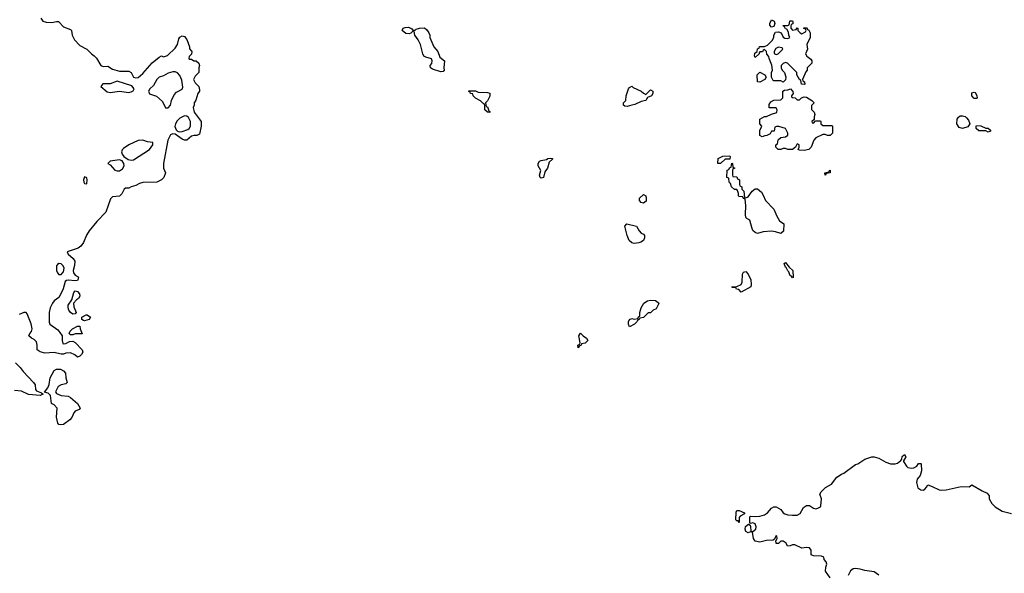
# Model space of a CAD drawing. Header units: inches. Extents: x 2221774 to 2440637, y 201306 to 357559.
# Tile 200 of 245: x 2416634 to 2425088, y 262312 to 267063. Entities that reach past the tile are written whole.
import ezdxf

# ---------------------------------------------------------------- set-up
doc = ezdxf.new("R2010")
doc.units = ezdxf.units.IN
doc.header["$MEASUREMENT"] = 0
doc.layers.add('C4216', color=7, linetype='Continuous')
doc.layers.add('C4226', color=7, linetype='Continuous')

msp = doc.modelspace()

# ---------------------------------------------------------------- linework, layer by layer
at = {"layer": 'C4216', "color": 5, "elevation": 60}
for points in [[(2416815.3, 267075.3), (2416831.3, 267051.3), (2416861.1, 267041.1), (2416910, 267037.6), (2416950, 267047.3), (2416966.4, 267046.4), (2417010, 267001), (2417070, 266978), (2417078, 266970), (2417084, 266930), (2417104.9, 266890), (2417150, 266842.8), (2417210, 266810.8), (2417250.8, 266770), (2417273.7, 266753.7), (2417293.4, 266733.4), (2417330.5, 266670.5), (2417350, 266662), (2417390, 266664), (2417430, 266639.1), (2417490, 266620.7), (2417570, 266620.7), (2417590.5, 266610.5), (2417612, 266570), (2417630, 266564), (2417650, 266567.3), (2417690, 266601), (2417770, 266694), (2417830, 266742), (2417850, 266752), (2417870, 266744.7), (2417903.1, 266756.9), (2417970, 266818), (2417988.7, 266850), (2418000.2, 266899.8), (2418010, 266912), (2418030, 266924.7), (2418050, 266918), (2418070, 266892), (2418092, 266830), (2418092.7, 266812.7), (2418111.2, 266791.1), (2418110, 266766), (2418090, 266746), (2418086, 266730), (2418090, 266724.7), (2418110, 266724.7), (2418130, 266711), (2418150, 266711.3), (2418170.9, 266690.9), (2418178, 266670), (2418172, 266650), (2418171.3, 266610), (2418141.4, 266578.6), (2418126.7, 266550), (2418140.9, 266520.9), (2418170.7, 266490), (2418178.8, 266461.2), (2418178, 266450), (2418164.7, 266430), (2418146.4, 266373.6), (2418131.3, 266350), (2418131.3, 266330), (2418124.7, 266310), (2418131.3, 266270), (2418191, 266190), (2418190.8, 266150), (2418178, 266082), (2418154, 266070), (2418130, 266069.6), (2418110, 266063.6), (2418070, 266029.5), (2418050, 266029.5), (2418030, 266038), (2417970, 266079.3), (2417950, 266083.7), (2417930, 266076), (2417906, 266030), (2417868.6, 265830), (2417868.4, 265790), (2417884.9, 265750), (2417870.2, 265709.8), (2417850.2, 265689.8), (2417810, 265668.2), (2417690, 265667), (2417662.4, 265657.6), (2417630, 265639), (2417590.9, 265629.1), (2417570, 265618), (2417543.6, 265616.4), (2417530, 265608), (2417510.4, 265569.6), (2417490, 265549.2), (2417430, 265542), (2417414.8, 265525.2), (2417373, 265410), (2417296.3, 265330), (2417230.7, 265250), (2417206.9, 265213.1), (2417180.7, 265150), (2417159.9, 265120.1), (2417137.1, 265102.9), (2417042, 265070), (2417050.8, 265050), (2417093.5, 265013.5), (2417107.7, 264990), (2417105.2, 264954.8), (2417094, 264910), (2417094.8, 264890), (2417110, 264871), (2417135.5, 264855.5), (2417138.8, 264850), (2417134, 264830), (2417130, 264825.2), (2417110, 264822.7), (2417050, 264827.8), (2417035.8, 264824.2), (2417024.8, 264815.2), (2417006.1, 264753.9), (2416982, 264698), (2416970, 264679), (2416931, 264650), (2416914.8, 264630), (2416896.3, 264590), (2416887.7, 264550), (2416887.3, 264467.3), (2416891.3, 264450), (2416959.9, 264399.9), (2416979.8, 264379.8), (2416998, 264350), (2416998, 264310), (2417005.4, 264285.4), (2417010, 264282), (2417030, 264284.7), (2417062, 264302), (2417090, 264304.7), (2417110, 264291.3), (2417170.9, 264230.9), (2417176, 264210), (2417164.7, 264190), (2417150, 264175.3), (2417130, 264166), (2417107, 264187), (2417070, 264202.9), (2417030, 264202), (2417010, 264192), (2416990, 264191.8), (2416930, 264207.7), (2416850, 264200.9), (2416810, 264211.2), (2416785.1, 264230), (2416784.2, 264270), (2416777, 264297), (2416758, 264318), (2416735.1, 264330), (2416712, 264350), (2416720.7, 264370), (2416734.1, 264385.9), (2416740.9, 264410), (2416733.5, 264453.5), (2416698.3, 264538.3), (2416690, 264549.2), (2416670, 264549.4), (2416630, 264533.6)], [(2420000, 266955.2), (2419992.7, 266947.3), (2419978, 266942), (2419950, 266944), (2419918, 266970), (2419926, 266990), (2419943.1, 266996.9), (2419970, 266998), (2419991.6, 266991.6), (2420000, 266983.6)], [(2416597.1, 264117.1), (2416638, 264078), (2416663.2, 264043.2), (2416752.9, 263950), (2416766, 263930), (2416770.4, 263890.4), (2416777.5, 263877.5), (2416822, 263862), (2416834, 263850), (2416810, 263839), (2416710, 263847.3), (2416650, 263874), (2416590, 263882)]]:
    msp.add_lwpolyline(points, dxfattribs=at)
for points in [[(2417970, 266614.5), (2417950, 266614.5), (2417910, 266604.5), (2417870, 266582), (2417830, 266569.2), (2417810.5, 266549.5), (2417782.5, 266497.5), (2417751.3, 266470), (2417741, 266450), (2417747.5, 266427.5), (2417807.5, 266407.5), (2417860.3, 266360.3), (2417886.7, 266306.7), (2417910, 266306.4), (2417929.3, 266330), (2417936, 266370), (2417961.2, 266418.8), (2417979.5, 266440.5), (2418030, 266466.8), (2418035.9, 266484.1), (2418024.7, 266544.7), (2418010, 266584), (2417990, 266606)], [(2417470, 266536), (2417410, 266512.4), (2417348.6, 266511.4), (2417331, 266490), (2417385.3, 266445.3), (2417410, 266438), (2417490, 266448.7), (2417570, 266437.3), (2417590, 266444), (2417606.8, 266453.2), (2417616, 266470), (2417596.6, 266496.6)], [(2418050, 266237.2), (2418010, 266218), (2417985.3, 266194.7), (2417970.4, 266170), (2417967.1, 266147.1), (2417978.4, 266118.4), (2417987.5, 266107.5), (2418002, 266102), (2418030, 266103), (2418078.4, 266121.6), (2418089, 266130), (2418099, 266150), (2418099, 266190), (2418084, 266224), (2418070, 266235.3)], [(2417690, 266029), (2417650, 266026), (2417570, 265989.3), (2417523.7, 265956.3), (2417514, 265946), (2417508.2, 265930), (2417513.7, 265910), (2417528.5, 265888.5), (2417564.5, 265864.5), (2417590, 265858.4), (2417610, 265860.2), (2417749.5, 265950), (2417777.2, 265990), (2417778, 266010), (2417730, 266014)], [(2417490, 265859.7), (2417410.5, 265849.5), (2417391.3, 265830), (2417410, 265818.8), (2417450, 265773), (2417470, 265765.2), (2417490, 265766), (2417517.1, 265782.9), (2417531.1, 265810), (2417528.3, 265830), (2417513, 265853)], [(2417190, 265714), (2417181, 265690), (2417184, 265670), (2417190, 265658), (2417210, 265654), (2417213.2, 265690), (2417210, 265706)], [(2416970, 264972), (2416957.5, 264962.5), (2416950.6, 264950), (2416950.4, 264910), (2416957.3, 264890), (2416970, 264877.3), (2416990, 264877.3), (2417010, 264898), (2417015.6, 264930), (2417006.6, 264950), (2416990, 264966.6)], [(2417090, 264535.3), (2417070, 264548.7), (2417055.3, 264570), (2417049.2, 264590), (2417050, 264612), (2417082, 264658), (2417098, 264722), (2417110, 264734.8), (2417130.4, 264730.4), (2417146, 264710), (2417151.3, 264690), (2417138, 264670), (2417120.5, 264659.5), (2417096, 264630), (2417098, 264598), (2417118, 264550), (2417110, 264538)], [(2417190, 264478), (2417180.4, 264480.4), (2417168.7, 264488.7), (2417166, 264510), (2417206, 264530), (2417214, 264530), (2417242, 264510), (2417230, 264489)], [(2417070, 264358), (2417058, 264370), (2417068, 264390), (2417088, 264410), (2417130, 264432), (2417150, 264434), (2417152, 264410), (2417170, 264368), (2417110, 264368), (2417090, 264358)], [(2416984.7, 263584.7), (2416970, 263589.5), (2416961.7, 263601.7), (2416949.5, 263650.5), (2416955.3, 263730), (2416930, 263758), (2416908, 263770), (2416899, 263839), (2416878, 263858), (2416846, 263866), (2416875.5, 263904.5), (2416887.8, 263932.2), (2416896.3, 263990), (2416930, 264053.4), (2416950, 264064.4), (2416983.8, 264063.8), (2417011, 264050), (2417026, 264030), (2417030.8, 263990), (2417042, 263950), (2417030, 263938), (2416990, 263928.7), (2416965.4, 263914.6), (2416942, 263870), (2416950, 263854), (2416990, 263838), (2417050, 263831), (2417070, 263821), (2417130.8, 263770), (2417152, 263730), (2417143.6, 263716.4), (2417110, 263702), (2417098, 263690), (2417082, 263650), (2417065.5, 263630), (2417010, 263589.6)]]:
    msp.add_lwpolyline(points, close=True, dxfattribs=at)
at = {"layer": 'C4226', "color": 5, "elevation": 60}
for points in [[(2420000, 266983.6), (2420010, 266974), (2420030, 266974), (2420038, 266982), (2420066, 266990), (2420110, 266994), (2420130, 266976), (2420146.8, 266950), (2420154.8, 266930), (2420156, 266910), (2420191, 266830), (2420224.7, 266790), (2420242, 266742), (2420282, 266710), (2420276, 266650), (2420278, 266630), (2420270, 266618), (2420250, 266615.3), (2420178, 266638), (2420162, 266650), (2420159, 266670), (2420172.1, 266687.9), (2420176, 266710), (2420170, 266728), (2420120.2, 266740.2), (2420105.2, 266750), (2420094, 266770), (2420075.3, 266850), (2420055.3, 266890), (2420026, 266930), (2420022, 266962), (2420010, 266966), (2420000, 266955.2)], [(2423594, 262274), (2423552.3, 262330), (2423555.1, 262364.9), (2423564, 262390), (2423558, 262410), (2423542, 262430), (2423538, 262450), (2423518, 262458), (2423450, 262462.7), (2423429.3, 262469.3), (2423428.7, 262510), (2423415.3, 262530), (2423390, 262532.7), (2423350, 262528.7), (2423290, 262556), (2423270, 262557.2), (2423248, 262548), (2423226, 262546), (2423215.3, 262570), (2423190, 262588.7), (2423170, 262588), (2423150, 262568.7), (2423130, 262568.7), (2423126, 262594), (2423130, 262594), (2423138, 262610), (2423135.3, 262630), (2423130, 262635.3), (2423114, 262606), (2423103.6, 262596.4), (2423046.6, 262593.4), (2422990, 262579), (2422948.8, 262588.9), (2422935.3, 262610), (2422926, 262666), (2422910, 262668), (2422890, 262659), (2422869.6, 262669.6), (2422862.7, 262690), (2422865.4, 262714.6), (2422892.7, 262732.7), (2422905.4, 262725.4), (2422910, 262714), (2422912, 262672), (2422930, 262671), (2422954, 262690), (2422958, 262710), (2422950, 262737.2), (2422930, 262745.2), (2422910, 262738), (2422903.1, 262743.1), (2422903.1, 262796.9), (2422910, 262802), (2422950, 262798), (2422990, 262802.8), (2423030, 262814.8), (2423055.3, 262830), (2423088.7, 262870), (2423110, 262882), (2423130, 262882), (2423150, 262872), (2423170, 262858), (2423190, 262831), (2423203.5, 262823.5), (2423230, 262814.8), (2423270.7, 262810.7), (2423310, 262810.8), (2423334.2, 262825.8), (2423364.8, 262875.2), (2423390, 262894.8), (2423414, 262894), (2423450, 262871.3), (2423470, 262864.7), (2423486, 262870), (2423510, 262882), (2423514, 262890), (2423519, 262950), (2423504, 262990), (2423515.3, 263010), (2423552.9, 263047.1), (2423603.2, 263076.8), (2423650, 263135.5), (2423690, 263162.8), (2423710, 263171), (2423810, 263244.7), (2423830, 263251.3), (2423890, 263290.8), (2423950.9, 263310.9), (2423970, 263311), (2424010, 263300.7), (2424070, 263266), (2424110, 263251.3), (2424150, 263251.3), (2424170, 263258), (2424200.4, 263279.6), (2424208, 263290), (2424210, 263314), (2424230, 263332), (2424242, 263310), (2424222, 263278), (2424222, 263270), (2424246.8, 263230), (2424260.9, 263220.9), (2424290, 263213), (2424310, 263218), (2424338, 263230), (2424350, 263254), (2424370, 263254), (2424374, 263250), (2424378, 263190), (2424364.7, 263150), (2424339.9, 263120.1), (2424334.3, 263090), (2424345.8, 263045.8), (2424370, 263026.7), (2424390, 263024.9), (2424406.3, 263033.7), (2424421.2, 263050), (2424430, 263072), (2424470, 263058), (2424527.5, 263027.5), (2424544.9, 263024.9), (2424590, 263028.2), (2424716.3, 263056.3), (2424787.3, 263052.7), (2424810, 263072), (2424898.8, 263018.8), (2424940.7, 263000.7), (2424957.3, 262977.3), (2424958.8, 262950), (2424981, 262910), (2425010, 262882.8), (2425070, 262844), (2425150, 262825.5)], [(2424010, 262295.3), (2423970, 262325.2), (2423890, 262336), (2423850, 262347), (2423810, 262351.8), (2423790.5, 262349.5), (2423767, 262333), (2423747.5, 262292.5)]]:
    msp.add_lwpolyline(points, dxfattribs=at)
for points in [[(2423270, 266974), (2423302, 266978), (2423310, 266994), (2423314, 266990), (2423314, 266970), (2423334, 266950), (2423350, 266942), (2423382, 266958), (2423386, 266970), (2423382, 266982), (2423367.3, 266987.3), (2423367.3, 266992.7), (2423390, 266994), (2423398, 266978), (2423410, 266974), (2423422, 266950), (2423422, 266910), (2423392, 266850), (2423398, 266810), (2423382, 266770), (2423392, 266750), (2423425.4, 266725.4), (2423434, 266710), (2423434, 266690), (2423394, 266650), (2423394, 266630), (2423383.6, 266616.4), (2423354, 266550), (2423358, 266538), (2423372, 266530), (2423374, 266510), (2423370, 266508), (2423346, 266510), (2423342, 266542), (2423328.4, 266548.4), (2423308, 266590), (2423306, 266610), (2423226, 266690), (2423210, 266695.3), (2423190, 266688), (2423172, 266670), (2423172, 266650), (2423182, 266630), (2423202, 266610), (2423212, 266570), (2423210, 266546), (2423190, 266528), (2423170, 266538), (2423110, 266538), (2423102, 266542), (2423088, 266570), (2423088.7, 266608.7), (2423099, 266630), (2423092.7, 266672.7), (2423068, 266730), (2423067.3, 266747.3), (2423048.4, 266768.4), (2423046, 266790), (2423030, 266806), (2423018, 266802), (2423011.6, 266788.4), (2422990, 266786), (2422982, 266778), (2422982, 266770), (2422950, 266738), (2422942, 266750), (2422944.7, 266775.3), (2422966, 266790), (2422968.4, 266811.6), (2422982, 266818), (2422986, 266834), (2423030, 266832), (2423055.3, 266844.7), (2423094.6, 266885.4), (2423108, 266910), (2423108, 266930), (2423123.1, 266956.9), (2423150, 266958), (2423171.2, 266951.1), (2423190, 266914), (2423203.6, 266903.6), (2423230, 266902), (2423246, 266910), (2423238, 266930), (2423236.4, 266956.4), (2423222, 266982), (2423210, 266986), (2423202, 267002), (2423188, 267010), (2423190, 267014), (2423230, 267014), (2423242, 267018), (2423246, 267050), (2423250, 267054), (2423270, 267052), (2423272.7, 267047.3), (2423272.7, 267027.3), (2423258, 267022), (2423254, 267010), (2423254, 266990)], [(2423090, 266998), (2423075.3, 267015.3), (2423074, 267030), (2423090, 267062), (2423111.3, 267050), (2423118, 267030), (2423110, 267006)], [(2423150, 266826), (2423125.4, 266814.6), (2423112, 266790), (2423112.7, 266772.7), (2423130, 266764.7), (2423146, 266770), (2423186, 266810), (2423182, 266822)], [(2422990, 266528), (2422968, 266530), (2422966, 266590), (2422990, 266612), (2423032, 266590), (2423042, 266570), (2423031.2, 266548.9)], [(2422010, 266422), (2422050, 266462), (2422070.6, 266450.6), (2422070.7, 266430), (2422058, 266410), (2422024.7, 266395.3), (2422010.4, 266369.6), (2421970, 266361.2), (2421915.3, 266335.3), (2421890, 266329.2), (2421850, 266319), (2421830, 266322), (2421818, 266330), (2421818, 266350), (2421838, 266370), (2421842, 266410), (2421862, 266470), (2421870, 266482), (2421890, 266492), (2421901, 266481), (2421970.9, 266450.9), (2421990, 266432)], [(2420670, 266266), (2420650, 266268), (2420628.7, 266290), (2420627.3, 266327.3), (2420622, 266342), (2420610, 266346), (2420590, 266368), (2420548, 266390), (2420528, 266410), (2420526, 266426), (2420506, 266430), (2420502, 266442), (2420490, 266446), (2420490, 266452), (2420548.4, 266451.6), (2420570, 266442), (2420650, 266438), (2420670, 266431.3), (2420670, 266406), (2420650, 266366), (2420634, 266350), (2420638, 266318), (2420650, 266314), (2420662, 266282), (2420670, 266274)], [(2423310, 266374), (2423330, 266374), (2423347.3, 266392.7), (2423370, 266402), (2423390, 266398), (2423434, 266370), (2423454, 266350), (2423432.7, 266327.3), (2423432.7, 266292.7), (2423454, 266270), (2423462, 266250), (2423454, 266230), (2423454, 266206), (2423434, 266190), (2423438, 266178), (2423450, 266174), (2423466, 266194), (2423510, 266194), (2423514, 266190), (2423514, 266170), (2423530, 266154), (2423610, 266154), (2423614, 266150), (2423614, 266090), (2423594, 266070), (2423570, 266068), (2423550, 266078), (2423530, 266078), (2423470, 266048), (2423452, 266030), (2423430.6, 265969.4), (2423410, 265949.3), (2423370, 265941.2), (2423330, 265942), (2423318, 265950), (2423326, 265970), (2423326, 265990), (2423310, 265998), (2423294, 265970), (2423270.7, 265949.3), (2423229.4, 265949.4), (2423210, 265958), (2423190, 265958), (2423170, 265949), (2423146, 265950), (2423126, 265970), (2423126, 265990), (2423142, 265998), (2423147.3, 266032.7), (2423168.4, 266051.6), (2423210, 266058), (2423228.4, 266071.6), (2423228.7, 266090), (2423210, 266128), (2423152.7, 266147.3), (2423132.7, 266147.3), (2423118, 266142), (2423112.7, 266107.3), (2423090, 266106), (2423076.9, 266083.1), (2423050, 266068), (2423032.7, 266067.3), (2423010, 266058), (2422989, 266070), (2422989.1, 266110.9), (2423006, 266150), (2422988.8, 266168.9), (2422988.7, 266210), (2423030, 266232), (2423047.3, 266232.7), (2423088.4, 266251.6), (2423134.6, 266265.4), (2423138, 266290), (2423130, 266306), (2423070, 266308), (2423070, 266334), (2423083.1, 266356.9), (2423108.7, 266371.3), (2423170, 266374), (2423187.3, 266392.7), (2423186, 266450), (2423200.4, 266459.6), (2423230, 266462), (2423250.9, 266470.9), (2423272.7, 266447.3), (2423274, 266430), (2423262, 266410), (2423262, 266402), (2423270, 266394), (2423292.7, 266392.7)], [(2424850, 266386), (2424830, 266388), (2424808, 266410), (2424810, 266434), (2424830, 266442), (2424836.9, 266436.9), (2424851.6, 266411.6), (2424854, 266390)], [(2424730, 266128.7), (2424699, 266139), (2424679, 266170), (2424682, 266210), (2424693.6, 266226.4), (2424710, 266238), (2424730, 266238), (2424751, 266231), (2424762, 266222), (2424779.8, 266199.8), (2424792, 266170), (2424776, 266144)], [(2424930, 266132), (2424950, 266132), (2424970, 266114), (2424970, 266106), (2424950, 266098), (2424928.4, 266108.4), (2424868.8, 266108.9), (2424846, 266130), (2424846, 266150), (2424850, 266154), (2424887.3, 266152.7)], [(2422650, 265828), (2422628, 265830), (2422630, 265872), (2422670, 265892), (2422730, 265894), (2422734, 265890), (2422732.7, 265867.3), (2422690, 265866)], [(2421110, 265702), (2421102, 265710), (2421098, 265730), (2421108, 265770), (2421086, 265810), (2421086, 265830), (2421098, 265850), (2421110, 265856), (2421158, 265862), (2421169.4, 265870.6), (2421190, 265876), (2421210, 265871), (2421210, 265866), (2421181, 265839), (2421164.7, 265790), (2421143.6, 265756.4), (2421130, 265709)], [(2422870, 265534), (2422890, 265542), (2422922, 265590), (2422950, 265611), (2422970, 265611), (2423002, 265582), (2423018, 265558), (2423038, 265510), (2423110, 265438), (2423135.5, 265375.5), (2423158, 265338), (2423194, 265310), (2423191.6, 265248.4), (2423170, 265228), (2423123.2, 265243.2), (2423090, 265247), (2423018, 265242), (2422970, 265228.3), (2422950, 265236), (2422930, 265254), (2422919.1, 265279.1), (2422903.1, 265343.1), (2422876.4, 265356.4), (2422870, 265366), (2422865.2, 265390), (2422868.4, 265468.4), (2422862, 265522), (2422847.3, 265527.3), (2422842, 265542), (2422810, 265546), (2422806, 265550), (2422806, 265570), (2422798, 265598), (2422790, 265606), (2422770, 265606), (2422746, 265630), (2422736.4, 265656.4), (2422726, 265670), (2422722, 265702), (2422706, 265710), (2422708.4, 265771.6), (2422722, 265778), (2422727.3, 265792.7), (2422742, 265798), (2422747.3, 265832.7), (2422754, 265830), (2422758, 265798), (2422774, 265790), (2422758, 265782), (2422754, 265770), (2422754, 265730), (2422758, 265718), (2422790, 265714), (2422798, 265698), (2422814, 265690), (2422814, 265650), (2422818, 265638), (2422834, 265630), (2422834, 265610), (2422852, 265590), (2422858, 265538)], [(2423550, 265728), (2423548, 265750), (2423582, 265758), (2423586, 265770), (2423592.7, 265772.7), (2423594, 265750), (2423558, 265742)], [(2421990, 265489), (2421970, 265495.3), (2421955.3, 265510), (2421955.3, 265530), (2421990, 265562), (2422010, 265551), (2422014, 265530), (2422013, 265507)], [(2421910, 265140.9), (2421890, 265147), (2421868.3, 265168.3), (2421849.6, 265210), (2421829.3, 265290), (2421848, 265310), (2421930.8, 265290.8), (2421952, 265250), (2421970, 265232), (2421990, 265222), (2421998, 265210), (2421998.8, 265190), (2421990.6, 265169.4), (2421966.4, 265153.6), (2421950, 265149.2)], [(2423270, 264848), (2423262, 264862), (2423250, 264866), (2423239, 264899), (2423230, 264908), (2423216.4, 264936.4), (2423210, 264938), (2423198, 264970), (2423210, 264978), (2423239.6, 264939.6), (2423271.3, 264910), (2423274, 264850)], [(2422830, 264726), (2422808, 264748), (2422788.8, 264748.9), (2422782, 264762), (2422750, 264766), (2422749.2, 264770), (2422790, 264772), (2422828.8, 264791.1), (2422838, 264810), (2422840.2, 264879.8), (2422850, 264896), (2422870, 264901), (2422890, 264878), (2422910.3, 264830), (2422915.8, 264790), (2422912.7, 264770)], [(2421870, 264428), (2421862, 264450), (2421862, 264470), (2421869, 264490), (2421890, 264498), (2421910, 264492), (2421942, 264498), (2421947.3, 264512.7), (2421958, 264522), (2421958, 264550), (2421969.5, 264590), (2421993.2, 264630), (2422024, 264650), (2422050, 264654.9), (2422094, 264654), (2422116.9, 264636.9), (2422122, 264630), (2422119.6, 264620.4), (2422098, 264582), (2422074, 264570), (2422050, 264546), (2422030, 264546), (2421990, 264508), (2421958, 264502), (2421954, 264490), (2421938, 264482), (2421934, 264470), (2421912, 264450)], [(2421430, 264248), (2421426, 264270), (2421442, 264278), (2421446, 264290), (2421435.3, 264350), (2421450, 264372), (2421472, 264350), (2421502, 264330), (2421511.3, 264310), (2421490, 264288), (2421458, 264282), (2421454, 264270), (2421438, 264262)], [(2422810, 262748), (2422802, 262762), (2422790, 262762), (2422784, 262770), (2422784.8, 262835.2), (2422790, 262851.3), (2422810, 262850.8), (2422858, 262830), (2422856.9, 262823.1), (2422818.8, 262801.2), (2422811, 262790)]]:
    msp.add_lwpolyline(points, close=True, dxfattribs=at)

doc.saveas('drawing.dxf')
